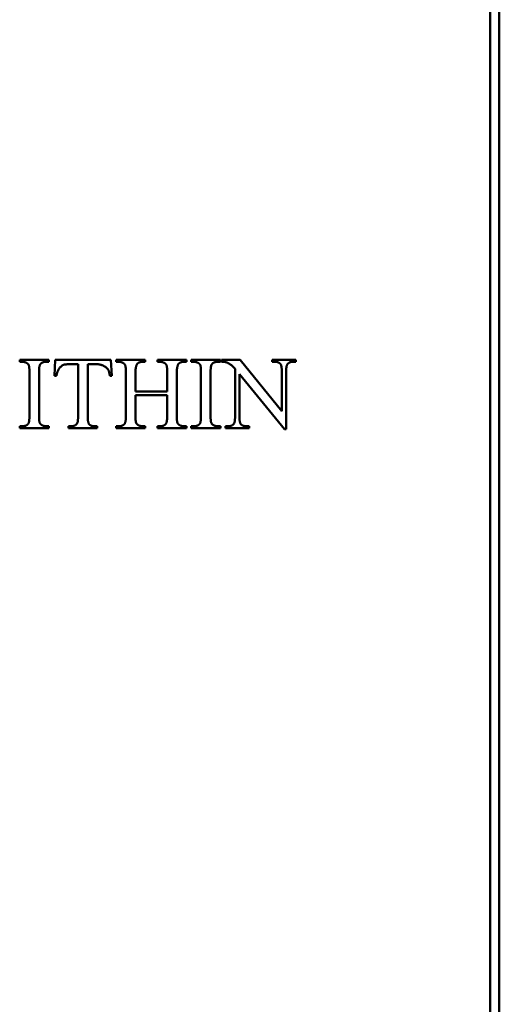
# Model space of a CAD drawing. Header units: millimetres. Extents: x 163 to 2699, y 224 to 730.
# Tile 88 of 168: x 251 to 262, y 474 to 495. Entities that reach past the tile are written whole.
import ezdxf

# ---------------------------------------------------------------- set-up
doc = ezdxf.new("R2010")
doc.units = ezdxf.units.MM
doc.layers.add('可見 (ISO)', color=7, linetype='Continuous', lineweight=50)

msp = doc.modelspace()

# ---------------------------------------------------------------- linework, layer by layer
at = {"layer": '可見 (ISO)'}
for p, q in [((261.664, 438.722), (261.664, 514.722)), ((261.864, 514.722), (261.864, 438.722)), ((251.311, 487.78), (251.952, 487.78)), ((251.311, 487.74), (251.311, 487.78)), ((251.364, 487.74), (251.311, 487.74)), ((251.952, 487.74), (251.898, 487.74)), ((251.952, 487.78), (251.952, 487.74)), ((252.078, 487.428), (252.095, 487.78)), ((252.095, 487.78), (253.32, 487.78)), ((253.32, 487.78), (253.335, 487.428)), ((253.432, 487.78), (254.073, 487.78)), ((253.432, 487.74), (253.432, 487.78)), ((253.485, 487.74), (253.432, 487.74)), ((254.073, 487.74), (254.019, 487.74)), ((254.073, 487.78), (254.073, 487.74)), ((254.342, 487.78), (254.983, 487.78)), ((254.342, 487.74), (254.342, 487.78)), ((254.394, 487.74), (254.342, 487.74)), ((254.983, 487.74), (254.93, 487.74)), ((254.983, 487.78), (254.983, 487.74)), ((255.085, 487.78), (255.726, 487.78)), ((255.085, 487.74), (255.085, 487.78)), ((255.138, 487.74), (255.085, 487.74)), ((255.726, 487.74), (255.672, 487.74)), ((255.726, 487.78), (255.726, 487.74)), ((255.755, 487.74), (255.755, 487.78)), ((255.755, 487.78), (256.159, 487.78)), ((256.159, 487.78), (257.078, 486.654)), ((256.866, 487.78), (257.387, 487.78)), ((256.866, 487.74), (256.866, 487.78)), ((256.918, 487.74), (256.866, 487.74)), ((257.387, 487.74), (257.334, 487.74)), ((257.387, 487.78), (257.387, 487.74)), ((251.525, 486.546), (251.525, 487.514)), ((251.737, 487.514), (251.737, 486.546)), ((252.597, 487.686), (252.416, 487.686)), ((252.597, 486.54), (252.597, 487.686)), ((252.809, 487.686), (252.809, 486.54)), ((253.019, 487.686), (252.809, 487.686)), ((253.647, 486.546), (253.647, 487.514)), ((253.859, 487.514), (253.859, 487.084)), ((254.556, 487.084), (254.556, 487.514)), ((254.768, 487.514), (254.768, 486.546)), ((255.3, 486.546), (255.3, 487.514)), ((255.512, 487.514), (255.512, 486.546)), ((256.05, 486.54), (256.05, 487.583)), ((257.078, 486.654), (257.078, 487.52)), ((257.175, 487.52), (257.175, 486.256)), ((252.12, 487.428), (252.078, 487.428)), ((253.335, 487.428), (253.294, 487.428)), ((256.147, 487.464), (256.147, 486.54)), ((257.136, 486.256), (256.147, 487.464)), ((253.859, 487.084), (254.556, 487.084)), ((253.859, 487.002), (253.859, 486.546)), ((254.556, 487.002), (253.859, 487.002)), ((254.556, 486.546), (254.556, 487.002)), ((251.311, 486.321), (251.364, 486.321)), ((251.311, 486.28), (251.311, 486.321)), ((251.952, 486.28), (251.311, 486.28)), ((251.898, 486.321), (251.952, 486.321)), ((251.952, 486.321), (251.952, 486.28)), ((252.384, 486.321), (252.437, 486.321)), ((252.384, 486.28), (252.384, 486.321)), ((253.019, 486.28), (252.384, 486.28)), ((252.968, 486.321), (253.019, 486.321)), ((253.019, 486.321), (253.019, 486.28)), ((253.432, 486.321), (253.485, 486.321)), ((253.432, 486.28), (253.432, 486.321)), ((254.073, 486.28), (253.432, 486.28)), ((254.019, 486.321), (254.073, 486.321)), ((254.073, 486.321), (254.073, 486.28)), ((254.342, 486.321), (254.394, 486.321)), ((254.342, 486.28), (254.342, 486.321)), ((254.983, 486.28), (254.342, 486.28)), ((254.93, 486.321), (254.983, 486.321)), ((254.983, 486.321), (254.983, 486.28)), ((255.085, 486.321), (255.138, 486.321)), ((255.085, 486.28), (255.085, 486.321)), ((255.726, 486.28), (255.085, 486.28)), ((255.672, 486.321), (255.726, 486.321)), ((255.726, 486.321), (255.726, 486.28)), ((255.838, 486.321), (255.889, 486.321)), ((255.838, 486.28), (255.838, 486.321)), ((256.359, 486.28), (255.838, 486.28)), ((256.306, 486.321), (256.359, 486.321)), ((256.359, 486.321), (256.359, 486.28)), ((257.175, 486.256), (257.136, 486.256))]:
    msp.add_line(p, q, dxfattribs=at)
at = {"layer": '可見 (ISO)', "flags": 128}
for points in [[(251.465, 487.713), (251.461, 487.715), (251.457, 487.717), (251.453, 487.719), (251.449, 487.721), (251.445, 487.723), (251.441, 487.725), (251.437, 487.726), (251.433, 487.728), (251.429, 487.729), (251.424, 487.731), (251.42, 487.732), (251.416, 487.733), (251.412, 487.734), (251.408, 487.735), (251.403, 487.736), (251.399, 487.737), (251.395, 487.737), (251.39, 487.738), (251.386, 487.739), (251.381, 487.739), (251.377, 487.739), (251.373, 487.739), (251.368, 487.74), (251.364, 487.74)], [(251.898, 487.74), (251.891, 487.74), (251.883, 487.739), (251.876, 487.739), (251.869, 487.738), (251.862, 487.737), (251.856, 487.736), (251.849, 487.735), (251.843, 487.734), (251.837, 487.732), (251.831, 487.73), (251.825, 487.728), (251.819, 487.726), (251.814, 487.724), (251.808, 487.721), (251.803, 487.719), (251.798, 487.716), (251.793, 487.713), (251.789, 487.709), (251.784, 487.706), (251.78, 487.702), (251.776, 487.698), (251.772, 487.694), (251.768, 487.69), (251.764, 487.686)], [(253.587, 487.713), (253.583, 487.715), (253.579, 487.717), (253.575, 487.719), (253.571, 487.721), (253.567, 487.723), (253.562, 487.725), (253.558, 487.726), (253.554, 487.728), (253.55, 487.729), (253.546, 487.731), (253.542, 487.732), (253.537, 487.733), (253.533, 487.734), (253.529, 487.735), (253.525, 487.736), (253.52, 487.737), (253.516, 487.737), (253.512, 487.738), (253.507, 487.739), (253.503, 487.739), (253.498, 487.739), (253.494, 487.739), (253.489, 487.74), (253.485, 487.74)], [(254.019, 487.74), (254.015, 487.74), (254.011, 487.739), (254.006, 487.739), (254.002, 487.739), (253.998, 487.739), (253.993, 487.738), (253.989, 487.737), (253.985, 487.737), (253.98, 487.736), (253.976, 487.735), (253.972, 487.734), (253.968, 487.733), (253.964, 487.732), (253.959, 487.731), (253.955, 487.73), (253.951, 487.728), (253.947, 487.727), (253.943, 487.725), (253.939, 487.724), (253.935, 487.722), (253.931, 487.72), (253.927, 487.718), (253.923, 487.716), (253.919, 487.714)], [(254.495, 487.713), (254.491, 487.715), (254.487, 487.717), (254.483, 487.719), (254.479, 487.721), (254.475, 487.723), (254.471, 487.725), (254.467, 487.726), (254.463, 487.728), (254.459, 487.729), (254.455, 487.731), (254.451, 487.732), (254.446, 487.733), (254.442, 487.734), (254.438, 487.735), (254.434, 487.736), (254.429, 487.737), (254.425, 487.737), (254.421, 487.738), (254.416, 487.739), (254.412, 487.739), (254.408, 487.739), (254.403, 487.739), (254.399, 487.74), (254.394, 487.74)], [(254.93, 487.74), (254.925, 487.74), (254.921, 487.739), (254.916, 487.739), (254.912, 487.739), (254.908, 487.739), (254.903, 487.738), (254.899, 487.737), (254.895, 487.737), (254.89, 487.736), (254.886, 487.735), (254.882, 487.734), (254.878, 487.733), (254.874, 487.732), (254.869, 487.731), (254.865, 487.73), (254.861, 487.728), (254.857, 487.727), (254.853, 487.725), (254.849, 487.724), (254.845, 487.722), (254.841, 487.72), (254.837, 487.718), (254.833, 487.716), (254.829, 487.714)], [(255.24, 487.713), (255.236, 487.715), (255.232, 487.717), (255.228, 487.719), (255.224, 487.721), (255.22, 487.723), (255.216, 487.725), (255.211, 487.726), (255.207, 487.728), (255.203, 487.729), (255.199, 487.731), (255.195, 487.732), (255.191, 487.733), (255.186, 487.734), (255.182, 487.735), (255.178, 487.736), (255.173, 487.737), (255.169, 487.737), (255.165, 487.738), (255.16, 487.739), (255.156, 487.739), (255.152, 487.739), (255.147, 487.739), (255.143, 487.74), (255.138, 487.74)], [(255.672, 487.74), (255.665, 487.74), (255.658, 487.739), (255.651, 487.739), (255.644, 487.738), (255.637, 487.737), (255.63, 487.736), (255.624, 487.735), (255.617, 487.734), (255.611, 487.732), (255.605, 487.73), (255.599, 487.728), (255.594, 487.726), (255.588, 487.724), (255.583, 487.721), (255.578, 487.719), (255.573, 487.716), (255.568, 487.713), (255.563, 487.709), (255.559, 487.706), (255.555, 487.702), (255.55, 487.698), (255.546, 487.694), (255.543, 487.69), (255.539, 487.686)], [(255.851, 487.73), (255.849, 487.731), (255.846, 487.731), (255.843, 487.732), (255.84, 487.733), (255.837, 487.734), (255.833, 487.734), (255.83, 487.735), (255.826, 487.735), (255.823, 487.736), (255.819, 487.736), (255.815, 487.737), (255.811, 487.737), (255.807, 487.738), (255.803, 487.738), (255.799, 487.738), (255.794, 487.739), (255.79, 487.739), (255.785, 487.739), (255.78, 487.739), (255.775, 487.739), (255.77, 487.74), (255.765, 487.74), (255.76, 487.74), (255.755, 487.74)], [(256.05, 487.583), (256.042, 487.592), (256.034, 487.602), (256.025, 487.61), (256.017, 487.619), (256.009, 487.627), (256.001, 487.635), (255.993, 487.643), (255.984, 487.651), (255.976, 487.658), (255.968, 487.665), (255.959, 487.671), (255.951, 487.677), (255.943, 487.683), (255.934, 487.689), (255.926, 487.695), (255.918, 487.7), (255.91, 487.704), (255.901, 487.709), (255.893, 487.713), (255.885, 487.717), (255.876, 487.721), (255.868, 487.724), (255.86, 487.727), (255.851, 487.73)], [(257.047, 487.693), (257.044, 487.697), (257.04, 487.701), (257.036, 487.704), (257.032, 487.707), (257.028, 487.71), (257.024, 487.713), (257.019, 487.716), (257.015, 487.719), (257.01, 487.721), (257.005, 487.724), (257, 487.726), (256.994, 487.728), (256.989, 487.73), (256.983, 487.732), (256.977, 487.733), (256.971, 487.735), (256.965, 487.736), (256.959, 487.737), (256.952, 487.738), (256.946, 487.738), (256.939, 487.739), (256.932, 487.739), (256.925, 487.74), (256.918, 487.74)], [(257.334, 487.74), (257.326, 487.74), (257.319, 487.739), (257.311, 487.739), (257.304, 487.738), (257.297, 487.737), (257.29, 487.736), (257.283, 487.735), (257.277, 487.733), (257.27, 487.732), (257.264, 487.73), (257.258, 487.728), (257.253, 487.725), (257.247, 487.723), (257.242, 487.72), (257.237, 487.717), (257.232, 487.714), (257.227, 487.711), (257.223, 487.707), (257.218, 487.704), (257.214, 487.7), (257.21, 487.696), (257.206, 487.691), (257.203, 487.687), (257.199, 487.682)], [(251.511, 487.665), (251.51, 487.667), (251.509, 487.67), (251.508, 487.672), (251.506, 487.674), (251.505, 487.676), (251.504, 487.678), (251.502, 487.681), (251.501, 487.683), (251.499, 487.685), (251.497, 487.687), (251.496, 487.689), (251.494, 487.691), (251.492, 487.693), (251.49, 487.695), (251.488, 487.697), (251.486, 487.699), (251.483, 487.701), (251.481, 487.702), (251.479, 487.704), (251.476, 487.706), (251.474, 487.708), (251.471, 487.709), (251.468, 487.711), (251.465, 487.713)], [(251.525, 487.514), (251.525, 487.524), (251.525, 487.533), (251.525, 487.541), (251.525, 487.55), (251.525, 487.558), (251.525, 487.566), (251.524, 487.574), (251.524, 487.582), (251.523, 487.589), (251.523, 487.596), (251.522, 487.602), (251.522, 487.609), (251.521, 487.615), (251.52, 487.621), (251.52, 487.626), (251.519, 487.632), (251.518, 487.637), (251.517, 487.642), (251.516, 487.646), (251.515, 487.651), (251.514, 487.655), (251.513, 487.658), (251.512, 487.662), (251.511, 487.665)], [(251.764, 487.686), (251.762, 487.683), (251.76, 487.679), (251.758, 487.675), (251.756, 487.671), (251.754, 487.667), (251.753, 487.662), (251.751, 487.656), (251.749, 487.651), (251.748, 487.645), (251.747, 487.639), (251.745, 487.632), (251.744, 487.625), (251.743, 487.618), (251.742, 487.61), (251.741, 487.602), (251.74, 487.594), (251.74, 487.585), (251.739, 487.576), (251.739, 487.567), (251.738, 487.557), (251.738, 487.547), (251.738, 487.536), (251.737, 487.525), (251.737, 487.514)], [(252.267, 487.67), (252.26, 487.667), (252.252, 487.663), (252.244, 487.658), (252.237, 487.652), (252.229, 487.645), (252.221, 487.638), (252.213, 487.629), (252.205, 487.621), (252.197, 487.611), (252.19, 487.601), (252.182, 487.59), (252.175, 487.579), (252.168, 487.568), (252.161, 487.556), (252.155, 487.544), (252.149, 487.532), (252.143, 487.519), (252.138, 487.506), (252.134, 487.493), (252.13, 487.48), (252.126, 487.467), (252.123, 487.454), (252.121, 487.441), (252.12, 487.428)], [(252.416, 487.686), (252.408, 487.686), (252.399, 487.686), (252.391, 487.686), (252.383, 487.685), (252.375, 487.685), (252.367, 487.685), (252.36, 487.684), (252.353, 487.684), (252.346, 487.684), (252.339, 487.683), (252.333, 487.682), (252.326, 487.682), (252.32, 487.681), (252.314, 487.68), (252.309, 487.68), (252.303, 487.679), (252.298, 487.678), (252.293, 487.677), (252.288, 487.676), (252.283, 487.675), (252.279, 487.674), (252.275, 487.672), (252.271, 487.671), (252.267, 487.67)], [(253.261, 487.561), (253.256, 487.569), (253.251, 487.577), (253.244, 487.584), (253.237, 487.592), (253.23, 487.6), (253.222, 487.607), (253.213, 487.614), (253.204, 487.621), (253.194, 487.628), (253.184, 487.635), (253.173, 487.641), (253.162, 487.647), (253.151, 487.653), (253.139, 487.658), (253.128, 487.663), (253.116, 487.668), (253.104, 487.672), (253.091, 487.675), (253.079, 487.678), (253.067, 487.681), (253.055, 487.683), (253.043, 487.685), (253.031, 487.685), (253.019, 487.686)], [(253.294, 487.428), (253.293, 487.436), (253.292, 487.443), (253.291, 487.451), (253.289, 487.458), (253.288, 487.464), (253.287, 487.471), (253.286, 487.478), (253.285, 487.484), (253.283, 487.49), (253.282, 487.496), (253.281, 487.502), (253.279, 487.507), (253.278, 487.513), (253.277, 487.518), (253.275, 487.523), (253.274, 487.528), (253.272, 487.533), (253.271, 487.537), (253.269, 487.542), (253.267, 487.546), (253.266, 487.55), (253.264, 487.554), (253.262, 487.557), (253.261, 487.561)], [(253.632, 487.666), (253.631, 487.668), (253.63, 487.671), (253.629, 487.673), (253.628, 487.675), (253.626, 487.677), (253.625, 487.679), (253.624, 487.681), (253.622, 487.683), (253.62, 487.685), (253.619, 487.687), (253.617, 487.689), (253.615, 487.691), (253.613, 487.693), (253.611, 487.695), (253.609, 487.697), (253.607, 487.699), (253.605, 487.701), (253.602, 487.702), (253.6, 487.704), (253.597, 487.706), (253.595, 487.708), (253.592, 487.709), (253.59, 487.711), (253.587, 487.713)], [(253.647, 487.514), (253.647, 487.524), (253.647, 487.533), (253.647, 487.542), (253.646, 487.55), (253.646, 487.559), (253.646, 487.567), (253.645, 487.575), (253.645, 487.582), (253.645, 487.59), (253.644, 487.597), (253.644, 487.603), (253.643, 487.61), (253.642, 487.616), (253.642, 487.622), (253.641, 487.628), (253.64, 487.633), (253.639, 487.638), (253.638, 487.643), (253.638, 487.647), (253.637, 487.652), (253.635, 487.656), (253.634, 487.659), (253.633, 487.663), (253.632, 487.666)], [(253.919, 487.714), (253.915, 487.712), (253.911, 487.709), (253.907, 487.705), (253.903, 487.701), (253.899, 487.696), (253.895, 487.691), (253.892, 487.685), (253.889, 487.679), (253.885, 487.672), (253.882, 487.665), (253.879, 487.657), (253.876, 487.649), (253.874, 487.64), (253.871, 487.631), (253.869, 487.621), (253.867, 487.611), (253.865, 487.601), (253.863, 487.59), (253.862, 487.578), (253.861, 487.566), (253.86, 487.554), (253.859, 487.541), (253.859, 487.528), (253.859, 487.514)], [(254.541, 487.666), (254.54, 487.668), (254.539, 487.671), (254.538, 487.673), (254.537, 487.675), (254.536, 487.677), (254.534, 487.679), (254.533, 487.681), (254.531, 487.683), (254.53, 487.685), (254.528, 487.687), (254.526, 487.689), (254.524, 487.691), (254.522, 487.693), (254.52, 487.695), (254.518, 487.697), (254.516, 487.699), (254.513, 487.701), (254.511, 487.702), (254.509, 487.704), (254.506, 487.706), (254.503, 487.708), (254.501, 487.709), (254.498, 487.711), (254.495, 487.713)], [(254.556, 487.514), (254.556, 487.524), (254.556, 487.533), (254.556, 487.542), (254.556, 487.55), (254.555, 487.559), (254.555, 487.567), (254.555, 487.575), (254.554, 487.582), (254.554, 487.59), (254.554, 487.597), (254.553, 487.603), (254.552, 487.61), (254.552, 487.616), (254.551, 487.622), (254.55, 487.628), (254.55, 487.633), (254.549, 487.638), (254.548, 487.643), (254.547, 487.647), (254.546, 487.652), (254.545, 487.656), (254.544, 487.659), (254.543, 487.663), (254.541, 487.666)], [(254.829, 487.714), (254.825, 487.712), (254.821, 487.709), (254.817, 487.705), (254.812, 487.701), (254.809, 487.696), (254.805, 487.691), (254.801, 487.685), (254.798, 487.679), (254.794, 487.672), (254.791, 487.665), (254.788, 487.657), (254.785, 487.649), (254.783, 487.64), (254.78, 487.631), (254.778, 487.621), (254.776, 487.611), (254.774, 487.601), (254.773, 487.59), (254.771, 487.578), (254.77, 487.566), (254.769, 487.554), (254.769, 487.541), (254.768, 487.528), (254.768, 487.514)], [(255.285, 487.665), (255.284, 487.667), (255.283, 487.67), (255.282, 487.672), (255.281, 487.674), (255.28, 487.676), (255.278, 487.678), (255.277, 487.681), (255.275, 487.683), (255.274, 487.685), (255.272, 487.687), (255.27, 487.689), (255.268, 487.691), (255.266, 487.693), (255.264, 487.695), (255.262, 487.697), (255.26, 487.699), (255.258, 487.701), (255.256, 487.702), (255.253, 487.704), (255.251, 487.706), (255.248, 487.708), (255.245, 487.709), (255.243, 487.711), (255.24, 487.713)], [(255.3, 487.514), (255.3, 487.524), (255.3, 487.533), (255.3, 487.541), (255.3, 487.55), (255.299, 487.558), (255.299, 487.566), (255.299, 487.574), (255.298, 487.582), (255.298, 487.589), (255.297, 487.596), (255.297, 487.602), (255.296, 487.609), (255.296, 487.615), (255.295, 487.621), (255.294, 487.626), (255.293, 487.632), (255.293, 487.637), (255.292, 487.642), (255.291, 487.646), (255.29, 487.651), (255.289, 487.655), (255.288, 487.658), (255.286, 487.662), (255.285, 487.665)], [(255.539, 487.686), (255.537, 487.683), (255.535, 487.679), (255.533, 487.675), (255.531, 487.671), (255.529, 487.667), (255.527, 487.662), (255.525, 487.656), (255.524, 487.651), (255.522, 487.645), (255.521, 487.639), (255.52, 487.632), (255.519, 487.625), (255.518, 487.618), (255.517, 487.61), (255.516, 487.602), (255.515, 487.594), (255.514, 487.585), (255.514, 487.576), (255.513, 487.567), (255.513, 487.557), (255.512, 487.547), (255.512, 487.536), (255.512, 487.525), (255.512, 487.514)], [(257.078, 487.52), (257.078, 487.532), (257.078, 487.543), (257.078, 487.553), (257.077, 487.564), (257.077, 487.573), (257.076, 487.583), (257.076, 487.592), (257.075, 487.601), (257.074, 487.61), (257.073, 487.618), (257.072, 487.625), (257.07, 487.633), (257.069, 487.64), (257.068, 487.646), (257.066, 487.653), (257.065, 487.659), (257.063, 487.664), (257.061, 487.669), (257.059, 487.674), (257.057, 487.679), (257.055, 487.683), (257.052, 487.687), (257.05, 487.69), (257.047, 487.693)], [(257.199, 487.682), (257.197, 487.679), (257.196, 487.676), (257.194, 487.672), (257.192, 487.668), (257.19, 487.663), (257.189, 487.659), (257.187, 487.654), (257.186, 487.648), (257.185, 487.643), (257.183, 487.637), (257.182, 487.63), (257.181, 487.624), (257.18, 487.617), (257.179, 487.61), (257.178, 487.602), (257.178, 487.594), (257.177, 487.586), (257.176, 487.578), (257.176, 487.569), (257.176, 487.56), (257.175, 487.55), (257.175, 487.541), (257.175, 487.531), (257.175, 487.52)], [(251.498, 486.374), (251.501, 486.378), (251.503, 486.381), (251.505, 486.385), (251.507, 486.389), (251.509, 486.394), (251.51, 486.399), (251.512, 486.404), (251.513, 486.409), (251.515, 486.415), (251.516, 486.422), (251.518, 486.428), (251.519, 486.435), (251.52, 486.442), (251.521, 486.45), (251.522, 486.458), (251.522, 486.467), (251.523, 486.475), (251.524, 486.484), (251.524, 486.494), (251.525, 486.503), (251.525, 486.514), (251.525, 486.524), (251.525, 486.535), (251.525, 486.546)], [(251.737, 486.546), (251.737, 486.537), (251.738, 486.528), (251.738, 486.519), (251.738, 486.51), (251.738, 486.502), (251.738, 486.494), (251.739, 486.486), (251.739, 486.479), (251.74, 486.471), (251.74, 486.464), (251.741, 486.458), (251.741, 486.451), (251.742, 486.445), (251.742, 486.439), (251.743, 486.434), (251.744, 486.428), (251.745, 486.423), (251.746, 486.419), (251.747, 486.414), (251.748, 486.41), (251.749, 486.406), (251.75, 486.402), (251.751, 486.399), (251.752, 486.395)], [(252.572, 486.378), (252.574, 486.381), (252.576, 486.385), (252.578, 486.388), (252.579, 486.393), (252.581, 486.397), (252.583, 486.402), (252.584, 486.407), (252.586, 486.412), (252.587, 486.418), (252.588, 486.424), (252.589, 486.43), (252.59, 486.436), (252.591, 486.443), (252.592, 486.45), (252.593, 486.458), (252.594, 486.466), (252.594, 486.474), (252.595, 486.482), (252.595, 486.491), (252.596, 486.5), (252.596, 486.51), (252.596, 486.52), (252.596, 486.53), (252.597, 486.54)], [(252.809, 486.54), (252.809, 486.529), (252.809, 486.518), (252.809, 486.507), (252.809, 486.497), (252.81, 486.487), (252.81, 486.477), (252.811, 486.468), (252.812, 486.459), (252.813, 486.451), (252.814, 486.443), (252.815, 486.435), (252.816, 486.427), (252.817, 486.42), (252.819, 486.414), (252.82, 486.408), (252.822, 486.402), (252.823, 486.396), (252.825, 486.391), (252.827, 486.386), (252.829, 486.381), (252.831, 486.377), (252.833, 486.374), (252.836, 486.37), (252.838, 486.367)], [(253.62, 486.374), (253.622, 486.378), (253.624, 486.381), (253.626, 486.385), (253.628, 486.389), (253.63, 486.394), (253.632, 486.399), (253.633, 486.404), (253.635, 486.409), (253.636, 486.415), (253.638, 486.422), (253.639, 486.428), (253.64, 486.435), (253.641, 486.442), (253.642, 486.45), (253.643, 486.458), (253.644, 486.467), (253.644, 486.475), (253.645, 486.484), (253.646, 486.494), (253.646, 486.503), (253.646, 486.514), (253.647, 486.524), (253.647, 486.535), (253.647, 486.546)], [(253.859, 486.546), (253.859, 486.537), (253.859, 486.528), (253.859, 486.519), (253.859, 486.51), (253.859, 486.502), (253.86, 486.494), (253.86, 486.486), (253.86, 486.479), (253.861, 486.471), (253.861, 486.464), (253.862, 486.458), (253.862, 486.451), (253.863, 486.445), (253.864, 486.439), (253.865, 486.434), (253.865, 486.428), (253.866, 486.423), (253.867, 486.419), (253.868, 486.414), (253.869, 486.41), (253.87, 486.406), (253.871, 486.402), (253.872, 486.399), (253.873, 486.395)], [(254.528, 486.374), (254.53, 486.378), (254.532, 486.381), (254.534, 486.385), (254.536, 486.389), (254.538, 486.394), (254.54, 486.399), (254.542, 486.404), (254.544, 486.409), (254.545, 486.415), (254.546, 486.422), (254.548, 486.428), (254.549, 486.435), (254.55, 486.442), (254.551, 486.45), (254.552, 486.458), (254.553, 486.467), (254.554, 486.475), (254.554, 486.484), (254.555, 486.494), (254.555, 486.503), (254.556, 486.514), (254.556, 486.524), (254.556, 486.535), (254.556, 486.546)], [(254.768, 486.546), (254.768, 486.537), (254.768, 486.528), (254.768, 486.519), (254.768, 486.51), (254.769, 486.502), (254.769, 486.494), (254.769, 486.486), (254.77, 486.479), (254.77, 486.471), (254.771, 486.464), (254.771, 486.458), (254.772, 486.451), (254.772, 486.445), (254.773, 486.439), (254.774, 486.434), (254.775, 486.428), (254.775, 486.423), (254.776, 486.419), (254.777, 486.414), (254.778, 486.41), (254.779, 486.406), (254.78, 486.402), (254.782, 486.399), (254.783, 486.395)], [(255.273, 486.374), (255.275, 486.378), (255.277, 486.381), (255.279, 486.385), (255.281, 486.389), (255.283, 486.394), (255.285, 486.399), (255.286, 486.404), (255.288, 486.409), (255.289, 486.415), (255.291, 486.422), (255.292, 486.428), (255.293, 486.435), (255.294, 486.442), (255.295, 486.45), (255.296, 486.458), (255.297, 486.467), (255.298, 486.475), (255.298, 486.484), (255.299, 486.494), (255.299, 486.503), (255.3, 486.514), (255.3, 486.524), (255.3, 486.535), (255.3, 486.546)], [(255.512, 486.546), (255.512, 486.537), (255.512, 486.528), (255.512, 486.519), (255.512, 486.51), (255.513, 486.502), (255.513, 486.494), (255.513, 486.486), (255.514, 486.479), (255.514, 486.471), (255.514, 486.464), (255.515, 486.458), (255.516, 486.451), (255.516, 486.445), (255.517, 486.439), (255.518, 486.434), (255.518, 486.428), (255.519, 486.423), (255.52, 486.419), (255.521, 486.414), (255.522, 486.41), (255.523, 486.406), (255.524, 486.402), (255.525, 486.399), (255.527, 486.395)], [(256.025, 486.378), (256.027, 486.381), (256.029, 486.385), (256.031, 486.388), (256.033, 486.393), (256.035, 486.397), (256.036, 486.402), (256.038, 486.407), (256.039, 486.412), (256.04, 486.418), (256.042, 486.424), (256.043, 486.43), (256.044, 486.436), (256.045, 486.443), (256.046, 486.45), (256.046, 486.458), (256.047, 486.466), (256.048, 486.474), (256.048, 486.482), (256.049, 486.491), (256.049, 486.5), (256.05, 486.51), (256.05, 486.52), (256.05, 486.53), (256.05, 486.54)], [(256.147, 486.54), (256.147, 486.529), (256.147, 486.518), (256.147, 486.507), (256.148, 486.497), (256.148, 486.487), (256.149, 486.477), (256.149, 486.468), (256.15, 486.459), (256.151, 486.451), (256.152, 486.443), (256.153, 486.435), (256.154, 486.427), (256.155, 486.42), (256.157, 486.414), (256.158, 486.408), (256.16, 486.402), (256.162, 486.396), (256.163, 486.391), (256.165, 486.386), (256.167, 486.381), (256.169, 486.377), (256.171, 486.374), (256.174, 486.37), (256.176, 486.367)], [(251.364, 486.321), (251.371, 486.321), (251.379, 486.321), (251.386, 486.321), (251.393, 486.322), (251.4, 486.323), (251.407, 486.324), (251.414, 486.325), (251.42, 486.327), (251.426, 486.328), (251.432, 486.33), (251.438, 486.332), (251.444, 486.334), (251.449, 486.336), (251.455, 486.339), (251.46, 486.342), (251.465, 486.345), (251.47, 486.348), (251.474, 486.351), (251.479, 486.354), (251.483, 486.358), (251.487, 486.362), (251.491, 486.366), (251.495, 486.37), (251.498, 486.374)], [(251.752, 486.395), (251.753, 486.393), (251.754, 486.391), (251.755, 486.388), (251.756, 486.386), (251.758, 486.384), (251.759, 486.382), (251.761, 486.38), (251.762, 486.377), (251.764, 486.375), (251.765, 486.373), (251.767, 486.371), (251.769, 486.369), (251.771, 486.367), (251.773, 486.365), (251.775, 486.363), (251.777, 486.362), (251.779, 486.36), (251.782, 486.358), (251.784, 486.356), (251.787, 486.354), (251.789, 486.353), (251.792, 486.351), (251.795, 486.349), (251.797, 486.348)], [(251.797, 486.348), (251.801, 486.345), (251.805, 486.343), (251.81, 486.341), (251.814, 486.339), (251.818, 486.337), (251.822, 486.336), (251.826, 486.334), (251.83, 486.333), (251.834, 486.331), (251.838, 486.33), (251.842, 486.328), (251.847, 486.327), (251.851, 486.326), (251.855, 486.325), (251.859, 486.324), (251.863, 486.324), (251.868, 486.323), (251.872, 486.322), (251.876, 486.322), (251.881, 486.321), (251.885, 486.321), (251.889, 486.321), (251.894, 486.321), (251.898, 486.321)], [(252.437, 486.321), (252.445, 486.321), (252.453, 486.321), (252.46, 486.321), (252.467, 486.322), (252.475, 486.323), (252.481, 486.324), (252.488, 486.325), (252.495, 486.327), (252.501, 486.329), (252.507, 486.331), (252.513, 486.333), (252.519, 486.335), (252.524, 486.337), (252.53, 486.34), (252.535, 486.343), (252.54, 486.346), (252.544, 486.349), (252.549, 486.353), (252.553, 486.357), (252.557, 486.361), (252.561, 486.365), (252.565, 486.369), (252.569, 486.373), (252.572, 486.378)], [(252.838, 486.367), (252.842, 486.363), (252.845, 486.36), (252.849, 486.356), (252.853, 486.353), (252.858, 486.35), (252.862, 486.347), (252.867, 486.344), (252.871, 486.341), (252.876, 486.339), (252.881, 486.336), (252.887, 486.334), (252.892, 486.332), (252.897, 486.33), (252.903, 486.329), (252.909, 486.327), (252.915, 486.326), (252.921, 486.325), (252.927, 486.323), (252.933, 486.323), (252.94, 486.322), (252.947, 486.321), (252.954, 486.321), (252.961, 486.321), (252.968, 486.321)], [(253.485, 486.321), (253.493, 486.321), (253.5, 486.321), (253.507, 486.321), (253.515, 486.322), (253.522, 486.323), (253.528, 486.324), (253.535, 486.325), (253.541, 486.327), (253.548, 486.328), (253.554, 486.33), (253.56, 486.332), (253.565, 486.334), (253.571, 486.336), (253.576, 486.339), (253.581, 486.342), (253.586, 486.345), (253.591, 486.348), (253.596, 486.351), (253.6, 486.354), (253.604, 486.358), (253.609, 486.362), (253.612, 486.366), (253.616, 486.37), (253.62, 486.374)], [(253.873, 486.395), (253.874, 486.393), (253.875, 486.391), (253.877, 486.388), (253.878, 486.386), (253.879, 486.384), (253.88, 486.382), (253.882, 486.38), (253.883, 486.377), (253.885, 486.375), (253.887, 486.373), (253.888, 486.371), (253.89, 486.369), (253.892, 486.367), (253.894, 486.365), (253.896, 486.363), (253.899, 486.362), (253.901, 486.36), (253.903, 486.358), (253.906, 486.356), (253.908, 486.354), (253.911, 486.353), (253.913, 486.351), (253.916, 486.349), (253.919, 486.348)], [(253.919, 486.348), (253.923, 486.345), (253.927, 486.343), (253.931, 486.341), (253.935, 486.339), (253.939, 486.337), (253.943, 486.336), (253.947, 486.334), (253.951, 486.333), (253.955, 486.331), (253.959, 486.33), (253.964, 486.328), (253.968, 486.327), (253.972, 486.326), (253.976, 486.325), (253.98, 486.324), (253.985, 486.324), (253.989, 486.323), (253.993, 486.322), (253.998, 486.322), (254.002, 486.321), (254.006, 486.321), (254.011, 486.321), (254.015, 486.321), (254.019, 486.321)], [(254.394, 486.321), (254.402, 486.321), (254.409, 486.321), (254.416, 486.321), (254.424, 486.322), (254.43, 486.323), (254.437, 486.324), (254.444, 486.325), (254.45, 486.327), (254.456, 486.328), (254.462, 486.33), (254.468, 486.332), (254.474, 486.334), (254.479, 486.336), (254.484, 486.339), (254.49, 486.342), (254.495, 486.345), (254.499, 486.348), (254.504, 486.351), (254.508, 486.354), (254.513, 486.358), (254.517, 486.362), (254.521, 486.366), (254.524, 486.37), (254.528, 486.374)], [(254.783, 486.395), (254.784, 486.393), (254.785, 486.391), (254.786, 486.388), (254.787, 486.386), (254.788, 486.384), (254.79, 486.382), (254.791, 486.38), (254.793, 486.377), (254.794, 486.375), (254.796, 486.373), (254.798, 486.371), (254.8, 486.369), (254.802, 486.367), (254.804, 486.365), (254.806, 486.363), (254.808, 486.362), (254.81, 486.36), (254.812, 486.358), (254.815, 486.356), (254.817, 486.354), (254.82, 486.353), (254.823, 486.351), (254.825, 486.349), (254.828, 486.348)], [(254.828, 486.348), (254.832, 486.345), (254.836, 486.343), (254.84, 486.341), (254.844, 486.339), (254.848, 486.337), (254.852, 486.336), (254.857, 486.334), (254.861, 486.333), (254.865, 486.331), (254.869, 486.33), (254.873, 486.328), (254.877, 486.327), (254.882, 486.326), (254.886, 486.325), (254.89, 486.324), (254.895, 486.324), (254.899, 486.323), (254.903, 486.322), (254.908, 486.322), (254.912, 486.321), (254.916, 486.321), (254.921, 486.321), (254.925, 486.321), (254.93, 486.321)], [(255.138, 486.321), (255.146, 486.321), (255.153, 486.321), (255.161, 486.321), (255.168, 486.322), (255.175, 486.323), (255.182, 486.324), (255.188, 486.325), (255.195, 486.327), (255.201, 486.328), (255.207, 486.33), (255.213, 486.332), (255.218, 486.334), (255.224, 486.336), (255.229, 486.339), (255.234, 486.342), (255.239, 486.345), (255.244, 486.348), (255.249, 486.351), (255.253, 486.354), (255.258, 486.358), (255.262, 486.362), (255.266, 486.366), (255.269, 486.37), (255.273, 486.374)], [(255.527, 486.395), (255.528, 486.393), (255.529, 486.391), (255.53, 486.388), (255.531, 486.386), (255.532, 486.384), (255.534, 486.382), (255.535, 486.38), (255.537, 486.377), (255.538, 486.375), (255.54, 486.373), (255.542, 486.371), (255.544, 486.369), (255.545, 486.367), (255.547, 486.365), (255.55, 486.363), (255.552, 486.362), (255.554, 486.36), (255.556, 486.358), (255.559, 486.356), (255.561, 486.354), (255.564, 486.353), (255.566, 486.351), (255.569, 486.349), (255.572, 486.348)], [(255.572, 486.348), (255.576, 486.345), (255.58, 486.343), (255.584, 486.341), (255.588, 486.339), (255.592, 486.337), (255.596, 486.336), (255.6, 486.334), (255.604, 486.333), (255.609, 486.331), (255.613, 486.33), (255.617, 486.328), (255.621, 486.327), (255.625, 486.326), (255.629, 486.325), (255.634, 486.324), (255.638, 486.324), (255.642, 486.323), (255.646, 486.322), (255.651, 486.322), (255.655, 486.321), (255.659, 486.321), (255.664, 486.321), (255.668, 486.321), (255.672, 486.321)], [(255.889, 486.321), (255.897, 486.321), (255.905, 486.321), (255.913, 486.321), (255.92, 486.322), (255.927, 486.323), (255.934, 486.324), (255.941, 486.325), (255.948, 486.327), (255.954, 486.329), (255.96, 486.331), (255.966, 486.333), (255.972, 486.335), (255.977, 486.337), (255.983, 486.34), (255.988, 486.343), (255.993, 486.346), (255.998, 486.349), (256.002, 486.353), (256.007, 486.357), (256.011, 486.361), (256.015, 486.365), (256.018, 486.369), (256.022, 486.373), (256.025, 486.378)], [(256.176, 486.367), (256.18, 486.363), (256.184, 486.36), (256.188, 486.356), (256.192, 486.353), (256.196, 486.35), (256.2, 486.347), (256.205, 486.344), (256.21, 486.341), (256.215, 486.339), (256.22, 486.336), (256.225, 486.334), (256.23, 486.332), (256.236, 486.33), (256.241, 486.329), (256.247, 486.327), (256.253, 486.326), (256.259, 486.325), (256.265, 486.323), (256.272, 486.323), (256.278, 486.322), (256.285, 486.321), (256.292, 486.321), (256.299, 486.321), (256.306, 486.321)]]:
    msp.add_lwpolyline(points, dxfattribs=at)

doc.saveas('drawing.dxf')
